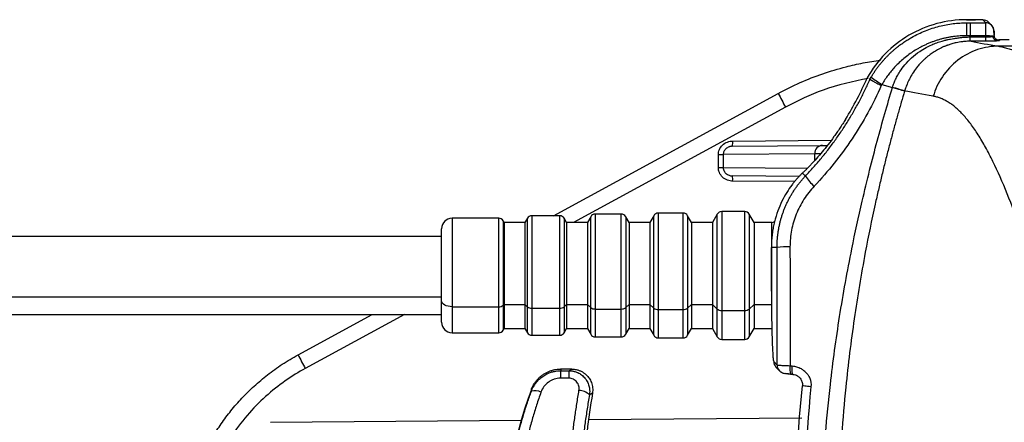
# Model space of a CAD drawing. Header units: millimetres. Extents: x 5 to 597, y 5 to 415.
# Tile 74 of 138: x 282.09 to 301, y 262.84 to 270.58. Entities that reach past the tile are written whole.
import ezdxf

# ---------------------------------------------------------------- set-up
doc = ezdxf.new("R2010")
doc.units = ezdxf.units.MM

msp = doc.modelspace()

# ---------------------------------------------------------------- linework, layer by layer
at = {"color": 7, "linetype": 'Continuous', "lineweight": 25}
for p, q in [((300.2732, 270.5768), (300.2732, 270.5767)), ((300.2732, 270.5768), (300.444, 270.5768)), ((300.444, 270.5767), (300.2732, 270.5767)), ((300.3436, 270.5162), (300.6396, 270.5162)), ((300.444, 270.5768), (300.444, 270.5767)), ((300.6396, 270.5162), (300.5839, 270.572)), ((300.7528, 270.4694), (300.697, 270.5252)), ((300.6443, 270.2685), (300.3438, 270.2685)), ((300.6444, 270.2454), (300.6443, 270.2685)), ((315.7177, 270.0679), (300.8863, 270.0679)), ((300.8897, 270.1866), (300.9038, 270.1725)), ((301.0896, 270.1866), (300.8897, 270.1866)), ((298.647, 269.3336), (298.849, 269.2728)), ((292.3406, 266.809), (296.656, 269.1601)), ((299.083, 269.2057), (299.0822, 269.2028)), ((297.9469, 268.661), (297.9469, 268.6609)), ((295.505, 267.9839), (295.5978, 267.9839)), ((295.505, 267.7342), (295.505, 267.9839)), ((297.3559, 267.9992), (295.5978, 267.9839)), ((295.5978, 267.9839), (295.5978, 267.7342)), ((295.7785, 268.1441), (297.5058, 268.1592)), ((297.5058, 268.1592), (297.5958, 268.16)), ((295.505, 267.7342), (295.5978, 267.7342)), ((297.1054, 267.6142), (297.098, 267.6065)), ((297.1266, 267.6342), (297.1054, 267.6142)), ((297.1788, 267.5716), (297.1198, 267.6273)), ((297.0597, 267.5628), (295.7785, 267.574)), ((294.8279, 266.859), (294.3512, 266.859)), ((296.0106, 266.889), (295.5685, 266.889)), ((291.2856, 266.759), (290.3896, 266.759)), ((291.3896, 266.679), (291.3722, 266.709)), ((291.7896, 266.679), (291.3896, 266.679)), ((291.3896, 266.679), (291.3896, 265.1023)), ((291.8357, 266.759), (291.7896, 266.679)), ((291.7896, 266.679), (291.7896, 265.1023)), ((292.4568, 266.809), (291.9223, 266.809)), ((292.5896, 266.679), (292.5434, 266.759)), ((292.9896, 266.679), (292.5896, 266.679)), ((292.5896, 266.679), (292.5896, 265.1023)), ((293.0531, 266.789), (292.9896, 266.679)), ((292.9896, 266.679), (292.9896, 265.1023)), ((293.6394, 266.839), (293.1397, 266.839)), ((293.7896, 266.679), (293.726, 266.789)), ((294.1896, 266.679), (293.7896, 266.679)), ((293.7896, 266.679), (293.7896, 265.1023)), ((294.2646, 266.809), (294.1896, 266.679)), ((294.1896, 266.679), (294.1896, 265.1023)), ((294.9896, 266.679), (294.9145, 266.809)), ((295.3896, 266.679), (294.9896, 266.679)), ((294.9896, 266.679), (294.9896, 265.1023)), ((295.4819, 266.839), (295.3896, 266.679)), ((295.3896, 266.679), (295.3896, 265.1023)), ((296.1896, 266.679), (296.0972, 266.839)), ((296.5318, 266.679), (296.1896, 266.679)), ((296.1896, 266.679), (296.1896, 265.1023)), ((290.1896, 265.1678), (290.1896, 266.559)), ((290.1896, 266.409), (275.1896, 266.409)), ((296.5235, 266.2004), (296.5236, 266.2004)), ((296.5235, 265.3555), (296.5235, 266.2004)), ((296.5236, 266.2004), (296.5236, 265.3555)), ((296.6319, 266.2004), (296.5236, 266.2004)), ((296.5235, 265.3555), (296.5236, 265.3555)), ((275.1896, 265.2497), (290.1896, 265.2497)), ((290.1896, 264.759), (290.1896, 265.1678)), ((290.3896, 265.0586), (291.2856, 265.0586)), ((291.3896, 265.1023), (291.3722, 265.0859)), ((291.3896, 265.1023), (291.7896, 265.1023)), ((291.3896, 265.1023), (291.3896, 264.639)), ((291.7896, 265.1023), (291.8357, 265.0586)), ((291.7896, 265.1023), (291.7896, 264.639)), ((291.9223, 265.0313), (292.4568, 265.0313)), ((292.5896, 265.1023), (292.5434, 265.0586)), ((292.5896, 265.1023), (292.9896, 265.1023)), ((292.5896, 265.1023), (292.5896, 264.639)), ((292.9896, 265.1023), (293.0531, 265.0422)), ((292.9896, 265.1023), (292.9896, 264.639)), ((293.1397, 265.0149), (293.6394, 265.0149)), ((293.7896, 265.1023), (293.726, 265.0422)), ((293.7896, 265.1023), (294.1896, 265.1023)), ((293.7896, 265.1023), (293.7896, 264.639)), ((294.1896, 265.1023), (294.2646, 265.0313)), ((294.1896, 265.1023), (294.1896, 264.639)), ((294.3512, 265.004), (294.8279, 265.004)), ((294.9896, 265.1023), (294.9145, 265.0313)), ((294.9896, 265.1023), (295.3896, 265.1023)), ((294.9896, 265.1023), (294.9896, 264.639)), ((295.3896, 265.1023), (295.4819, 265.0149)), ((295.3896, 265.1023), (295.3896, 264.639)), ((295.5685, 264.9877), (296.0106, 264.9877)), ((296.1896, 265.1023), (296.0972, 265.0149)), ((296.1896, 265.1023), (296.5318, 265.1023)), ((296.1896, 265.1023), (296.1896, 264.639)), ((275.1896, 264.909), (290.1896, 264.909)), ((287.4324, 264.135), (288.8531, 264.909)), ((291.3722, 264.609), (291.3896, 264.639)), ((291.3896, 264.639), (291.7896, 264.639)), ((291.7896, 264.639), (291.8357, 264.559)), ((292.5434, 264.559), (292.5896, 264.639)), ((292.5896, 264.639), (292.9896, 264.639)), ((292.9896, 264.639), (293.0531, 264.529)), ((293.726, 264.529), (293.7896, 264.639)), ((293.7896, 264.639), (294.1896, 264.639)), ((294.1896, 264.639), (294.2646, 264.509)), ((294.9145, 264.509), (294.9896, 264.639)), ((294.9896, 264.639), (295.3896, 264.639)), ((295.3896, 264.639), (295.4819, 264.479)), ((296.0972, 264.479), (296.1896, 264.639)), ((296.1896, 264.639), (296.5318, 264.639)), ((290.3896, 264.559), (291.2856, 264.559)), ((291.9223, 264.509), (292.4568, 264.509)), ((293.1397, 264.479), (293.6394, 264.479)), ((294.3512, 264.459), (294.8279, 264.459)), ((295.5685, 264.429), (296.0106, 264.429)), ((292.6918, 263.859), (292.4754, 263.859)), ((292.4763, 263.8291), (292.6367, 263.8291)), ((296.5688, 264.0072), (296.634, 263.9363)), ((296.6109, 263.8989), (296.6761, 263.828)), ((296.8821, 263.9246), (296.9253, 263.9205)), ((292.6334, 263.6846), (292.4731, 263.6846)), ((296.8947, 263.7622), (296.938, 263.7581))]:
    msp.add_line(p, q, dxfattribs=at)
at = {"color": 8, "linetype": 'Continuous', "lineweight": 25}
for p, q in [((296.7943, 268.8967), (292.7238, 266.679)), ((295.7794, 268.2441), (297.6735, 268.2606)), ((297.3559, 267.8722), (297.3559, 267.9992)), ((295.5978, 267.7342), (297.2126, 267.7201)), ((297.1266, 267.6342), (297.1198, 267.6273)), ((296.9726, 267.4636), (295.7794, 267.474)), ((294.3512, 266.859), (294.3512, 265.004)), ((294.8279, 265.004), (294.8279, 266.859)), ((295.5685, 266.889), (295.5685, 264.9877)), ((296.0106, 264.9877), (296.0106, 266.889)), ((290.3896, 266.759), (290.3896, 265.0586)), ((291.2856, 265.0586), (291.2856, 266.759)), ((291.3722, 266.709), (291.3722, 265.0859)), ((291.8357, 265.0586), (291.8357, 266.759)), ((291.9223, 266.809), (291.9223, 265.0313)), ((292.4568, 265.0313), (292.4568, 266.809)), ((292.5434, 266.759), (292.5434, 265.0586)), ((293.0531, 265.0422), (293.0531, 266.789)), ((293.1397, 266.839), (293.1397, 265.0149)), ((293.6394, 265.0149), (293.6394, 266.839)), ((293.726, 266.789), (293.726, 265.0422)), ((294.2646, 265.0313), (294.2646, 266.809)), ((294.9145, 266.809), (294.9145, 265.0313)), ((295.4819, 265.0149), (295.4819, 266.839)), ((296.0972, 266.839), (296.0972, 265.0149)), ((296.5318, 266.3183), (296.5318, 266.679)), ((290.3896, 265.0586), (290.3896, 264.559)), ((291.2856, 264.559), (291.2856, 265.0586)), ((291.3722, 265.0859), (291.3722, 264.609)), ((291.8357, 264.559), (291.8357, 265.0586)), ((291.9223, 265.0313), (291.9223, 264.509)), ((292.4568, 264.509), (292.4568, 265.0313)), ((292.5434, 265.0586), (292.5434, 264.559)), ((293.0531, 264.529), (293.0531, 265.0422)), ((293.1397, 265.0149), (293.1397, 264.479)), ((293.6394, 264.479), (293.6394, 265.0149)), ((293.726, 265.0422), (293.726, 264.529)), ((294.2646, 264.509), (294.2646, 265.0313)), ((294.3512, 265.004), (294.3512, 264.459)), ((294.8279, 264.459), (294.8279, 265.004)), ((294.9145, 265.0313), (294.9145, 264.509)), ((295.4819, 264.479), (295.4819, 265.0149)), ((295.5685, 264.9877), (295.5685, 264.429)), ((296.0106, 264.429), (296.0106, 264.9877)), ((296.0972, 265.0149), (296.0972, 264.479)), ((289.4749, 264.909), (287.5707, 263.8716)), ((286.9052, 262.8367), (291.7191, 262.8787)), ((293.0116, 262.89), (297.1075, 262.9257))]:
    msp.add_line(p, q, dxfattribs=at)
at = {"color": 7, "linetype": 'Continuous', "lineweight": 25, "flags": 128}
for points in [[(300.3437, 270.2453), (300.3438, 270.2583), (300.3438, 270.2685)], [(300.6444, 270.1628), (300.4844, 270.1628), (300.3577, 270.1628)], [(290.3896, 265.0586), (290.3505, 265.0607), (290.313, 265.0669), (290.2784, 265.077), (290.2481, 265.0906), (290.2233, 265.1071), (290.2048, 265.126), (290.1934, 265.1465), (290.1896, 265.1678)], [(292.4754, 263.859), (292.4759, 263.8423), (292.4763, 263.8291)], [(292.6367, 263.8291), (292.6675, 263.8459), (292.6918, 263.859)], [(291.913, 263.433), (291.9128, 263.4517), (291.9126, 263.4663)], [(293.0864, 263.3953), (293.0539, 263.378), (293.0283, 263.3644)]]:
    msp.add_lwpolyline(points, dxfattribs=at)
at = {"color": 7, "linetype": 'Continuous', "lineweight": 25}
for centre, radius, start, end in [((309.1724, 270.3173), 8.9013, 178.71943, 180.31434), ((300.5841, 270.4122), 0.1597, 45.00606, 90.07823), ((300.6398, 270.3565), 0.1597, 359.91983, 44.9973), ((300.6603, 269.6825), 0.5862, 78.44377, 91.56727), ((292.4454, 272.0455), 6.4591, 328.39987, 336.3864), ((292.4454, 272.0455), 6.4592, 328.39987, 336.38636), ((299.3758, 270.6638), 1.5167, 231.84609, 241.28348), ((301.011, 271.2782), 4.8428, 205.93608, 209.45675), ((294.3461, 268.2066), 1.4338, 357.50153, 1.49854), ((297.5116, 268.0036), 0.1557, 92.13173, 181.6045), ((294.3461, 267.5115), 1.4338, 358.50146, 2.49847), ((297.8254, 267.9581), 0.7533, 210.86462, 230.46064), ((294.3512, 266.759), 0.1, 90, 150), ((294.8279, 266.759), 0.1, 30, 90), ((295.5685, 266.789), 0.1, 90, 150), ((296.0106, 266.789), 0.1, 30, 90), ((290.3896, 266.559), 0.2, 90, 180), ((291.2856, 266.659), 0.1, 30, 90), ((291.9223, 266.709), 0.1, 90, 150), ((292.4568, 266.709), 0.1, 30, 90), ((293.1397, 266.739), 0.1, 90, 150), ((293.6394, 266.739), 0.1, 30, 90), ((296.5318, 266.779), 0.1, 270, 302.95344), ((298.6296, 266.2004), 2.106, 178.58121, 180), ((296.8315, 264.2314), 1.9791, 88.58087, 95.78776), ((291.2923, 265.1886), 0.1302, 267.08394, 307.89993), ((291.9157, 265.1614), 0.1302, 232.10007, 272.91606), ((292.4634, 265.1614), 0.1302, 267.08394, 307.89993), ((293.133, 265.145), 0.1302, 232.10007, 272.91606), ((293.6461, 265.145), 0.1302, 267.08394, 307.89993), ((294.3446, 265.1341), 0.1302, 232.10007, 272.91606), ((294.8345, 265.1341), 0.1302, 267.08394, 307.89993), ((295.5619, 265.1177), 0.1302, 232.10007, 272.91606), ((296.0172, 265.1177), 0.1302, 267.08394, 307.89993), ((290.3896, 264.759), 0.2, 180, 270), ((291.2856, 264.659), 0.1, 270, 330), ((291.9223, 264.609), 0.1, 210, 270), ((292.4568, 264.609), 0.1, 270, 330), ((293.1397, 264.579), 0.1, 210, 270), ((293.6394, 264.579), 0.1, 270, 330), ((294.3512, 264.559), 0.1, 210, 270), ((294.8279, 264.559), 0.1, 270, 330), ((295.5685, 264.529), 0.1, 210, 270), ((296.0106, 264.529), 0.1, 270, 330), ((291.7874, 266.2531), 4.8428, 205.93608, 209.45675), ((294.45, 263.7123), 1.9771, 176.61182, 180.80157), ((294.6103, 263.7123), 1.9771, 176.61182, 180.80157), ((296.7284, 264.007), 0.1597, 179.91536, 222.59377), ((296.7936, 263.9361), 0.1597, 222.61485, 265.08072), ((297.1111, 263.8621), 0.2375, 164.73752, 204.88058), ((300.3605, 260.359), 9.0013, 159.80567, 200.19433), ((291.9855, 263.2169), 0.2279, 60.56355, 108.54497), ((292.8307, 263.1708), 0.2767, 44.41045, 90.62681), ((311.8451, 260.3591), 19.0028, 170.80598, 175.27296)]:
    msp.add_arc(centre, radius, start, end, dxfattribs=at)
at = {"color": 8, "linetype": 'Continuous', "lineweight": 25}
for centre, start, end in [((300.6398, 270.3565), 45.00747, 90.07823), ((296.7937, 263.936), 179.91536, 222.60436)]:
    msp.add_arc(centre, 0.1597, start, end, dxfattribs=at)
at = {"color": 7, "linetype": 'Continuous', "lineweight": 25}
for points, knots in [([(300.2732, 270.5767), (300.0803, 270.5767), (299.8867, 270.5509), (299.5129, 270.4495), (299.333, 270.374), (298.9993, 270.1783), (298.8455, 270.0582), (298.5748, 269.782), (298.4582, 269.6259), (298.3638, 269.4581)], [0, 0, 0, 0, 0.25, 0.25, 0.5, 0.5, 0.75, 0.75, 1, 1, 1, 1]), ([(298.4388, 269.4711), (298.4504, 269.4903), (298.4735, 269.5284), (298.51, 269.5837), (298.5473, 269.6368), (298.5855, 269.6878), (298.6243, 269.7366), (298.6637, 269.7832), (298.7036, 269.8278), (298.7438, 269.8703), (298.7842, 269.9108), (298.8247, 269.9493), (298.8652, 269.9858), (298.9057, 270.0205), (298.946, 270.0533), (298.986, 270.0843), (299.0257, 270.1136), (299.065, 270.1413), (299.1037, 270.1673), (299.142, 270.1918), (299.1796, 270.2148), (299.2471, 270.2542), (299.3461, 270.3062), (299.4787, 270.3646), (299.6125, 270.4131), (299.7466, 270.4518), (299.8804, 270.4812), (300.013, 270.5016), (300.1438, 270.514), (300.2304, 270.5155), (300.2732, 270.5162)], [0, 0, 0, 0, 0.0305479, 0.0605278, 0.089935, 0.118765, 0.1470139, 0.1746781, 0.2017548, 0.2282414, 0.2541364, 0.27944, 0.3041517, 0.3282712, 0.3517982, 0.3747322, 0.3970728, 0.4188197, 0.4399728, 0.4605318, 0.4804966, 0.4998673, 0.5666572, 0.6322343, 0.6966022, 0.759766, 0.8217234, 0.8824402, 0.9418772, 1, 1, 1, 1]), ([(300.3436, 270.5162), (300.3436, 270.5138), (300.3436, 270.4875), (300.3437, 270.3982), (300.3438, 270.3355), (300.3438, 270.2685)], [0, 0, 0, 0, 0.5, 0.5, 1, 1, 1, 1]), ([(300.5839, 270.572), (300.5833, 270.5725), (300.5798, 270.5731), (300.5656, 270.5743), (300.5548, 270.5748), (300.5277, 270.5758), (300.5114, 270.5761), (300.4776, 270.5766), (300.4602, 270.5767), (300.444, 270.5767)], [0, 0, 0, 0, 0.25, 0.25, 0.5, 0.5, 0.75, 0.75, 1, 1, 1, 1]), ([(300.6443, 270.2685), (300.6442, 270.2762), (300.6442, 270.2921), (300.6441, 270.3159), (300.6439, 270.3403), (300.6437, 270.3648), (300.6434, 270.3892), (300.6431, 270.413), (300.6427, 270.4357), (300.6423, 270.4568), (300.6419, 270.4757), (300.6414, 270.4919), (300.6408, 270.5045), (300.6403, 270.5134), (300.6398, 270.5153), (300.6396, 270.5162)], [0, 0, 0, 0, 0.0578005, 0.118789, 0.1829651, 0.2503289, 0.32088, 0.3946182, 0.4715433, 0.551655, 0.6349529, 0.7214367, 0.8111061, 0.9039607, 1, 1, 1, 1]), ([(300.802, 270.2463), (300.8016, 270.2692), (300.8008, 270.3147), (300.7946, 270.3758), (300.7819, 270.4307), (300.7627, 270.4563), (300.7528, 270.4694)], [0, 0, 0, 0, 0.2444985, 0.4843244, 0.7335511, 1, 1, 1, 1]), ([(300.2711, 270.2685), (300.2503, 270.2682), (300.2086, 270.2678), (300.146, 270.2645), (300.0831, 270.2592), (300.0202, 270.2517), (299.9571, 270.2421), (299.8941, 270.2302), (299.831, 270.2161), (299.768, 270.1997), (299.7051, 270.181), (299.6423, 270.1599), (299.5798, 270.1364), (299.5176, 270.1104), (299.4558, 270.0819), (299.3945, 270.0509), (299.2867, 269.9914), (299.1348, 269.891), (298.9905, 269.7669), (298.8894, 269.6628), (298.8252, 269.5896), (298.7628, 269.5103), (298.7024, 269.425), (298.6657, 269.3644), (298.647, 269.3336)], [0, 0, 0, 0, 0.0318273, 0.0637954, 0.0959219, 0.1282247, 0.1607216, 0.1934301, 0.2263681, 0.2595532, 0.2930031, 0.3267353, 0.3607675, 0.3951171, 0.4298017, 0.4648386, 0.5002451, 0.6181676, 0.7426093, 0.7905428, 0.8401866, 0.8916018, 0.9448513, 1, 1, 1, 1]), ([(300.6444, 270.2454), (300.6496, 270.2454), (300.6599, 270.2454), (300.6754, 270.2457), (300.6907, 270.2463), (300.7056, 270.2471), (300.7228, 270.2484), (300.7418, 270.2504), (300.7617, 270.2533), (300.7723, 270.2556), (300.7777, 270.2568)], [0, 0, 0, 0, 0.0966917, 0.1941837, 0.2925837, 0.3919964, 0.4925233, 0.6521381, 0.8212043, 1, 1, 1, 1]), ([(300.8612, 270.167), (300.8519, 270.1672), (300.8419, 270.1693), (300.8227, 270.1781), (300.8134, 270.1848), (300.7975, 270.202), (300.7909, 270.2123), (300.7816, 270.2343), (300.7788, 270.2458), (300.7777, 270.2568)], [0, 0, 0, 0, 0.25, 0.25, 0.5, 0.5, 0.75, 0.75, 1, 1, 1, 1]), ([(300.799, 270.2626), (300.8, 270.2633), (300.802, 270.2647), (300.8035, 270.2671), (300.8041, 270.2696), (300.8039, 270.2716), (300.8038, 270.2725)], [0, 0, 0, 0, 0.2811582, 0.5404421, 0.7794346, 1, 1, 1, 1]), ([(300.7995, 270.3563), (300.8004, 270.3554), (300.8013, 270.3473), (300.8029, 270.3171), (300.8035, 270.2953), (300.8038, 270.2725)], [0, 0, 0, 0, 0.5, 0.5, 1, 1, 1, 1]), ([(300.8334, 270.2015), (300.8289, 270.2064), (300.8202, 270.2162), (300.8081, 270.2386), (300.8055, 270.2569), (300.8038, 270.2687)], [0, 0, 0, 0, 0.26684268, 0.5251566, 1, 1, 1, 1]), ([(298.85, 269.2757), (298.8545, 269.2899), (298.8635, 269.3185), (298.8794, 269.3613), (298.8972, 269.4044), (298.9172, 269.4478), (298.9393, 269.4913), (298.9637, 269.5347), (299.0096, 269.6094), (299.089, 269.7172), (299.216, 269.8492), (299.3558, 269.9598), (299.4878, 270.039), (299.5999, 270.0924), (299.7017, 270.1339), (299.7698, 270.1556), (299.8031, 270.1662)], [0, 0, 0, 0, 0.03275402, 0.06630521, 0.10064629, 0.13576909, 0.17166457, 0.20832287, 0.2457333, 0.36517367, 0.50308956, 0.6489429, 0.75746516, 0.84213822, 0.92293031, 1, 1, 1, 1]), ([(300.3437, 270.1627), (300.3331, 270.1626), (300.3058, 270.1622), (300.2556, 270.1595), (300.1956, 270.1539), (300.1332, 270.1449), (300.065, 270.1319), (299.9932, 270.1141), (299.937, 270.0961), (299.9047, 270.0844), (299.8931, 270.0803), (299.8797, 270.0752), (299.8621, 270.0684), (299.8384, 270.0586), (299.7881, 270.0367), (299.718, 270.0017), (299.6306, 269.9489), (299.5616, 269.8996), (299.5065, 269.855), (299.4696, 269.8228), (299.4297, 269.7853), (299.3838, 269.7384), (299.3201, 269.6648), (299.2518, 269.5715), (299.1892, 269.4663), (299.1414, 269.3671), (299.1073, 269.2818), (299.0906, 269.2292), (299.0832, 269.2057)], [0, 0, 0, 0, 0.0186629, 0.0481073, 0.0886694, 0.1249133, 0.1590472, 0.2111995, 0.2552907, 0.2637913, 0.2723505, 0.2768561, 0.2891776, 0.3057359, 0.3223294, 0.3863108, 0.4442633, 0.5034309, 0.5368231, 0.570179, 0.5901287, 0.6338326, 0.6864954, 0.7624612, 0.8381452, 0.9026953, 0.9564975, 1, 1, 1, 1]), ([(300.8863, 270.0679), (300.756, 270.0669), (300.6189, 270.0455), (300.351, 269.9553), (300.2205, 269.8864), (299.9885, 269.7082), (299.8873, 269.5992), (299.7277, 269.361), (299.6693, 269.2322), (299.6318, 269.1043)], [0, 0, 0, 0, 0.25, 0.25, 0.5, 0.5, 0.75, 0.75, 1, 1, 1, 1]), ([(299.8031, 270.1662), (299.8149, 270.1697), (299.8385, 270.1766), (299.8665, 270.1843), (299.8875, 270.1893), (299.9027, 270.192), (299.9292, 270.1964), (299.9696, 270.2041), (300.0271, 270.2144), (300.0934, 270.225), (300.1658, 270.2343), (300.2497, 270.2426), (300.3093, 270.2444), (300.3437, 270.2453)], [0, 0, 0, 0, 0.0675986, 0.1343999, 0.1589682, 0.1861733, 0.2184868, 0.3063213, 0.411549, 0.5380955, 0.6740025, 0.8113078, 1, 1, 1, 1]), ([(300.3437, 270.1627), (300.3438, 270.1635), (300.3438, 270.1718), (300.3438, 270.2027), (300.3437, 270.2247), (300.3437, 270.2453)], [0, 0, 0, 0, 0.5, 0.5, 1, 1, 1, 1]), ([(300.6444, 270.1628), (300.6444, 270.1635), (300.6444, 270.1718), (300.6444, 270.2028), (300.6444, 270.2247), (300.6444, 270.2454)], [0, 0, 0, 0, 0.5, 0.5, 1, 1, 1, 1]), ([(300.8612, 270.167), (300.8374, 270.1657), (300.8044, 270.1646), (300.7295, 270.1632), (300.687, 270.1628), (300.6444, 270.1628)], [0, 0, 0, 0, 0.5, 0.5, 1, 1, 1, 1]), ([(300.8188, 270.2161), (300.8188, 270.216), (300.826, 270.2052), (300.8454, 270.1962), (300.8699, 270.1876), (300.8831, 270.1869), (300.8897, 270.1866)], [0, 0, 0, 0, 0.0016115, 0.4980853, 0.747642, 1, 1, 1, 1]), ([(300.9038, 270.1725), (300.9043, 270.1721), (300.9036, 270.1714), (300.9005, 270.1706), (300.8986, 270.1702), (300.8973, 270.17), (300.8967, 270.1699), (300.8887, 270.1688), (300.8772, 270.1678), (300.8612, 270.167)], [0, 0, 0, 0, 0.25, 0.375, 0.4375, 0.4375, 0.5, 0.5, 1, 1, 1, 1]), ([(300.8863, 270.0679), (300.9003, 270.0653), (300.9286, 270.0602), (300.9724, 270.0502), (301.0177, 270.0385), (301.0643, 270.0249), (301.1124, 270.0093), (301.1618, 269.9918), (301.2127, 269.9723), (301.265, 269.9507), (301.3187, 269.9271), (301.3738, 269.9013), (301.4303, 269.8734), (301.4882, 269.8433), (301.5475, 269.811), (301.6083, 269.7765), (301.6704, 269.7396), (301.734, 269.7005), (301.799, 269.6589), (301.8654, 269.615), (301.9332, 269.5686), (302.0024, 269.5198), (302.073, 269.4684), (302.145, 269.4146), (302.2185, 269.3581), (302.2933, 269.2991), (302.3696, 269.2374), (302.4592, 269.1631), (302.5634, 269.0743), (302.6835, 268.9686), (302.8081, 268.8557), (302.9371, 268.7351), (303.0705, 268.6067), (303.2084, 268.4701), (303.3507, 268.325), (303.4974, 268.1713), (303.6486, 268.0085), (303.8043, 267.8364), (303.9644, 267.6549), (304.1289, 267.4633), (304.2978, 267.2621), (304.4126, 267.1211), (304.4705, 267.05)], [0, 0, 0, 0, 0.0175695, 0.0352787, 0.0531279, 0.0711176, 0.0892483, 0.1075204, 0.1259343, 0.1444905, 0.1631893, 0.1820312, 0.2010166, 0.2201458, 0.2394192, 0.2588372, 0.2784001, 0.2981082, 0.317962, 0.3379618, 0.3581078, 0.3784004, 0.39884, 0.4194267, 0.440161, 0.4610431, 0.4820733, 0.5032518, 0.5343471, 0.5661142, 0.5985541, 0.6316675, 0.6654553, 0.6999181, 0.7350568, 0.7708718, 0.807364, 0.8445338, 0.8823817, 0.9209085, 0.9601144, 1, 1, 1, 1]), ([(296.656, 269.1601), (296.7945, 269.2313), (297.0716, 269.3737), (297.5078, 269.5429), (297.9132, 269.6643), (298.2838, 269.7489), (298.5057, 269.7804), (298.6172, 269.7962)], [0, 0, 0, 0, 0.2252581, 0.4505191, 0.6757831, 0.8370521, 1, 1, 1, 1]), ([(297.1788, 267.5716), (297.2051, 267.5996), (297.2578, 267.6555), (297.3347, 267.741), (297.41, 267.8275), (297.4836, 267.9151), (297.5554, 268.0038), (297.6254, 268.0934), (297.6936, 268.184), (297.7601, 268.2755), (297.8247, 268.3679), (297.8876, 268.4612), (297.9486, 268.5552), (298.0079, 268.65), (298.0653, 268.7456), (298.1209, 268.8418), (298.1747, 268.9387), (298.2267, 269.0362), (298.2769, 269.1343), (298.3252, 269.233), (298.3718, 269.3321), (298.4015, 269.3987), (298.4162, 269.432)], [0, 0, 0, 0, 0.0514827, 0.1028063, 0.1539714, 0.2049784, 0.2558277, 0.3065199, 0.3570555, 0.4074349, 0.4576587, 0.5077273, 0.5576414, 0.6074013, 0.6570078, 0.7064612, 0.7557622, 0.8049112, 0.853909, 0.902756, 0.9514528, 1, 1, 1, 1]), ([(298.6347, 269.3124), (298.5552, 269.1323), (298.4683, 268.9564), (298.2808, 268.6149), (298.1802, 268.4489), (297.8578, 267.9651), (297.6159, 267.6614), (297.3458, 267.3771)], [0, 0, 0, 0, 0.25, 0.25, 0.5, 0.5, 1, 1, 1, 1]), ([(298.4162, 269.432), (298.4166, 269.4316), (298.4172, 269.4307), (298.4204, 269.4283), (298.4254, 269.425), (298.4323, 269.4207), (298.4413, 269.4154), (298.4522, 269.4091), (298.465, 269.402), (298.4798, 269.3938), (298.4979, 269.384), (298.5214, 269.3715), (298.5523, 269.3552), (298.5905, 269.3352), (298.6195, 269.3202), (298.6347, 269.3124)], [0, 0, 0, 0, 0.0583905, 0.1183136, 0.1796242, 0.2421511, 0.3056986, 0.3700494, 0.4349686, 0.5002084, 0.5678942, 0.6532686, 0.7552479, 0.8718409, 1, 1, 1, 1]), ([(297.4699, 260.359), (297.4701, 260.4343), (297.4705, 260.587), (297.4735, 260.8192), (297.4786, 261.0579), (297.486, 261.303), (297.4959, 261.5545), (297.5083, 261.8124), (297.5236, 262.0766), (297.5417, 262.3471), (297.58, 262.8451), (297.663, 263.6883), (297.8252, 264.8735), (298.0369, 266.0469), (298.2402, 266.9828), (298.4065, 267.673), (298.5524, 268.2349), (298.6987, 268.765), (298.7999, 269.1068), (298.849, 269.2728)], [0, 0, 0, 0, 0.0249432, 0.0506023, 0.0769772, 0.1040675, 0.1318732, 0.1603938, 0.1896291, 0.2195788, 0.2502426, 0.3551741, 0.5003421, 0.646575, 0.7502385, 0.8177395, 0.8818644, 0.9426167, 1, 1, 1, 1]), ([(299.0822, 269.2028), (299.0608, 269.1312), (299.0175, 268.986), (298.9538, 268.7646), (298.89, 268.5367), (298.8264, 268.3023), (298.7632, 268.0613), (298.7004, 267.8137), (298.6383, 267.5595), (298.5769, 267.2986), (298.4676, 266.8143), (298.2995, 265.9923), (298.104, 264.819), (297.96, 263.6484), (297.8817, 262.7414), (297.842, 262.1177), (297.8194, 261.6495), (297.8044, 261.2014), (297.7956, 260.7734), (297.7946, 260.4949), (297.7941, 260.359)], [0, 0, 0, 0, 0.0249946, 0.0506829, 0.0770665, 0.1041469, 0.1319256, 0.1604038, 0.1895829, 0.219464, 0.2500483, 0.3556438, 0.5000648, 0.6478185, 0.7500435, 0.8045694, 0.8568363, 0.906835, 0.9545582, 1, 1, 1, 1]), ([(299.0822, 269.2028), (299.0774, 269.2042), (299.0685, 269.2069), (299.0417, 269.2149), (299.0238, 269.2203), (298.9811, 269.2332), (298.9563, 269.2406), (298.9038, 269.2564), (298.8761, 269.2647), (298.849, 269.2728)], [0, 0, 0, 0, 0.25, 0.25, 0.5, 0.5, 0.75, 0.75, 1, 1, 1, 1]), ([(299.083, 269.2057), (299.0783, 269.2071), (299.0694, 269.2098), (299.0426, 269.2178), (299.0247, 269.2232), (298.982, 269.236), (298.9572, 269.2434), (298.9047, 269.2592), (298.877, 269.2675), (298.85, 269.2756)], [0, 0, 0, 0, 0.25, 0.25, 0.5, 0.5, 0.75, 0.75, 1, 1, 1, 1]), ([(301.936, 264.6462), (301.9221, 264.6911), (301.8942, 264.7809), (301.8527, 264.9135), (301.8116, 265.0446), (301.7707, 265.1739), (301.73, 265.3017), (301.6897, 265.4277), (301.6143, 265.6615), (301.5057, 265.9919), (301.318, 266.5408), (301.089, 267.1595), (300.8591, 267.693), (300.6734, 268.0623), (300.531, 268.3119), (300.3877, 268.5285), (300.2691, 268.6793), (300.176, 268.7814), (300.109, 268.8474), (300.0418, 268.9061), (299.9744, 268.9574), (299.9066, 269.0015), (299.8385, 269.0384), (299.7701, 269.0679), (299.7012, 269.0907), (299.6549, 269.0998), (299.6318, 269.1043)], [0, 0, 0, 0, 0.0175704, 0.0351222, 0.0526568, 0.0701759, 0.0876811, 0.1051739, 0.1226559, 0.1862486, 0.2487499, 0.3743437, 0.4971097, 0.5607354, 0.6237604, 0.686324, 0.7485665, 0.7770263, 0.8053212, 0.8334658, 0.8614745, 0.8893623, 0.9171438, 0.9448339, 0.9724477, 1, 1, 1, 1]), ([(297.9469, 268.6609), (297.938, 268.6465), (297.9201, 268.6176), (297.893, 268.5748), (297.8656, 268.5324), (297.838, 268.4906), (297.8101, 268.4492), (297.7821, 268.4083), (297.7539, 268.3678), (297.6972, 268.2882), (297.6113, 268.1731), (297.4985, 268.0323), (297.3899, 267.9057), (297.3055, 267.8134), (297.2428, 267.748), (297.1986, 267.7032), (297.1571, 267.6625), (297.1323, 267.6391), (297.1198, 267.6273)], [0, 0, 0, 0, 0.0315751, 0.0630079, 0.0943324, 0.1255828, 0.1567938, 0.1879999, 0.2192358, 0.2505362, 0.3754275, 0.500384, 0.6249079, 0.7499188, 0.8123946, 0.874723, 0.93717, 1, 1, 1, 1]), ([(295.505, 267.9839), (295.505, 268.0144), (295.5109, 268.0473), (295.5376, 268.111), (295.5585, 268.1417), (295.612, 268.1924), (295.6444, 268.2123), (295.712, 268.238), (295.7469, 268.2438), (295.7794, 268.2441)], [0, 0, 0, 0, 0.25, 0.25, 0.5, 0.5, 0.75, 0.75, 1, 1, 1, 1]), ([(295.7785, 268.1441), (295.7714, 268.1438), (295.7582, 268.1433), (295.74, 268.1404), (295.7249, 268.1367), (295.7039, 268.13), (295.6784, 268.1181), (295.6496, 268.0971), (295.6266, 268.0721), (295.6099, 268.0437), (295.5997, 268.014), (295.5985, 267.9938), (295.5978, 267.9839)], [0, 0, 0, 0, 0.0802803, 0.1497653, 0.2084543, 0.2563489, 0.3987535, 0.5239296, 0.6548736, 0.776526, 0.8896201, 1, 1, 1, 1]), ([(295.7794, 267.474), (295.7469, 267.4743), (295.712, 267.4801), (295.6444, 267.5058), (295.612, 267.5257), (295.5585, 267.5764), (295.5376, 267.6071), (295.5109, 267.6708), (295.505, 267.7037), (295.505, 267.7342)], [0, 0, 0, 0, 0.25, 0.25, 0.5, 0.5, 0.75, 0.75, 1, 1, 1, 1]), ([(295.5978, 267.7342), (295.598, 267.7286), (295.5985, 267.7171), (295.6018, 267.7), (295.6071, 267.683), (295.6147, 267.6663), (295.6245, 267.6503), (295.6365, 267.6351), (295.6537, 267.618), (295.6784, 267.6), (295.7086, 267.586), (295.7426, 267.5762), (295.7653, 267.5748), (295.7785, 267.574)], [0, 0, 0, 0, 0.06291165, 0.12715371, 0.19297651, 0.26061281, 0.33027718, 0.40216604, 0.47645817, 0.60153578, 0.74395754, 0.85040008, 1, 1, 1, 1]), ([(297.098, 267.6065), (297.0921, 267.6007), (297.0801, 267.5891), (297.0613, 267.5701), (297.042, 267.5498), (297.022, 267.5281), (297.0016, 267.5051), (296.9806, 267.4807), (296.9592, 267.4548), (296.9375, 267.4274), (296.8905, 267.3659), (296.8172, 267.2589), (296.7241, 267.0906), (296.6426, 266.8998), (296.5904, 266.7293), (296.5593, 266.5878), (296.5417, 266.4807), (296.529, 266.3684), (296.5258, 266.2916), (296.5242, 266.2525)], [0, 0, 0, 0, 0.0278671, 0.0556528, 0.0833907, 0.1111144, 0.1388576, 0.166654, 0.1945372, 0.2225404, 0.2506964, 0.3746725, 0.5000175, 0.6225962, 0.7497556, 0.808937, 0.8702802, 0.9339261, 1, 1, 1, 1]), ([(296.6319, 266.2004), (296.6321, 266.2218), (296.6325, 266.2648), (296.6357, 266.3293), (296.6408, 266.3938), (296.6481, 266.4582), (296.6575, 266.5225), (296.669, 266.5865), (296.6827, 266.6502), (296.6984, 266.7136), (296.7163, 266.7765), (296.7363, 266.8389), (296.7583, 266.9008), (296.7824, 266.962), (296.8086, 267.0225), (296.8368, 267.0821), (296.8671, 267.1409), (296.8993, 267.1988), (296.9336, 267.2557), (296.9697, 267.3115), (297.0078, 267.3661), (297.0477, 267.4196), (297.0896, 267.4717), (297.1331, 267.5226), (297.1635, 267.5553), (297.1788, 267.5716)], [0, 0, 0, 0, 0.0425822, 0.0852411, 0.1279772, 0.1707915, 0.2136845, 0.256657, 0.2997096, 0.3428431, 0.3860582, 0.4293555, 0.4727357, 0.5161995, 0.5597474, 0.6033803, 0.6470987, 0.6909032, 0.7347945, 0.7787733, 0.8228401, 0.8669956, 0.9112403, 0.9555749, 1, 1, 1, 1]), ([(297.3458, 267.3771), (297.2716, 267.2989), (297.2047, 267.2134), (297.0896, 267.0333), (297.0408, 266.9384), (296.9811, 266.7887), (296.9634, 266.7373), (296.9333, 266.634), (296.9207, 266.582), (296.8906, 266.4246), (296.8804, 266.3181), (296.8805, 266.2098)], [0, 0, 0, 0, 0.25, 0.25, 0.5, 0.5, 0.625, 0.625, 0.75, 0.75, 1, 1, 1, 1]), ([(296.5236, 265.3555), (296.5236, 265.2776), (296.5238, 265.1969), (296.5249, 265.0336), (296.5257, 264.9509), (296.5278, 264.7884), (296.5292, 264.7086), (296.5326, 264.557), (296.5345, 264.4852), (296.5389, 264.3545), (296.5413, 264.2956), (296.5465, 264.1937), (296.5492, 264.1507), (296.5548, 264.0818), (296.5576, 264.0558), (296.5633, 264.02), (296.566, 264.0102), (296.5688, 264.0072)], [0, 0, 0, 0, 0.125, 0.125, 0.25, 0.25, 0.375, 0.375, 0.5, 0.5, 0.625, 0.625, 0.75, 0.75, 0.875, 0.875, 1, 1, 1, 1]), ([(285.1896, 260.359), (285.1897, 260.3903), (285.1901, 260.4529), (285.1933, 260.5468), (285.1984, 260.6408), (285.2057, 260.7349), (285.215, 260.829), (285.2263, 260.923), (285.2398, 261.017), (285.2554, 261.1109), (285.2731, 261.2046), (285.293, 261.298), (285.3149, 261.3912), (285.339, 261.4841), (285.3652, 261.5766), (285.3935, 261.6687), (285.4239, 261.7603), (285.4564, 261.8514), (285.4911, 261.9419), (285.5278, 262.0318), (285.5667, 262.121), (285.6077, 262.2095), (285.6507, 262.2972), (285.6958, 262.3841), (285.743, 262.4701), (285.8009, 262.5702), (285.8712, 262.684), (285.956, 262.8109), (286.0464, 262.9365), (286.1428, 263.0604), (286.245, 263.1824), (286.3532, 263.3022), (286.4673, 263.4193), (286.5875, 263.5335), (286.7136, 263.6444), (286.8457, 263.7516), (286.9836, 263.8548), (287.1275, 263.9536), (287.277, 264.0479), (287.3804, 264.1059), (287.4324, 264.135)], [0, 0, 0, 0, 0.0203407, 0.0407242, 0.0611505, 0.0816196, 0.1021316, 0.1226863, 0.1432839, 0.1639243, 0.1846075, 0.2053335, 0.2261024, 0.2469141, 0.2677686, 0.288666, 0.3096062, 0.3305892, 0.3516151, 0.3726839, 0.3937954, 0.4149499, 0.4361471, 0.4573873, 0.4786703, 0.4999961, 0.5326203, 0.5657199, 0.5992949, 0.6333454, 0.6678713, 0.7028726, 0.7383494, 0.7743017, 0.8107294, 0.8476326, 0.8850112, 0.9228654, 0.9611949, 1, 1, 1, 1]), ([(287.5707, 263.8716), (287.3136, 263.7315), (287.0547, 263.5537), (286.5634, 263.1118), (286.3313, 262.8473), (286.0334, 262.3899), (285.9425, 262.2275), (285.7824, 261.8859), (285.7132, 261.7067), (285.6006, 261.336), (285.5573, 261.1445), (285.4991, 260.755), (285.4843, 260.557), (285.4843, 260.1611), (285.4991, 259.9631), (285.5573, 259.5736), (285.6006, 259.3821), (285.7132, 259.0114), (285.7824, 258.8322), (285.9425, 258.4906), (286.0334, 258.3282), (286.3313, 257.8708), (286.5634, 257.6063), (287.0547, 257.1644), (287.3136, 256.9865), (287.5707, 256.8465)], [0, 0, 0, 0, 0.125, 0.125, 0.25, 0.25, 0.3125, 0.3125, 0.375, 0.375, 0.4375, 0.4375, 0.5, 0.5, 0.5625, 0.5625, 0.625, 0.625, 0.6875, 0.6875, 0.75, 0.75, 0.875, 0.875, 1, 1, 1, 1]), ([(291.9126, 263.4663), (291.9167, 263.477), (291.9249, 263.4984), (291.9396, 263.5294), (291.9559, 263.5595), (291.9738, 263.5886), (291.9931, 263.6163), (292.0139, 263.6427), (292.0358, 263.6677), (292.0588, 263.6911), (292.0826, 263.7129), (292.1072, 263.7331), (292.1396, 263.7569), (292.1815, 263.7832), (292.2345, 263.8096), (292.2913, 263.8312), (292.351, 263.847), (292.4127, 263.8572), (292.4545, 263.8584), (292.4754, 263.859)], [0, 0, 0, 0, 0.0470129, 0.0940058, 0.1408826, 0.1875476, 0.2339069, 0.2798694, 0.3253475, 0.370258, 0.414523, 0.4580704, 0.5008342, 0.5795697, 0.6607413, 0.7438997, 0.828536, 0.9140961, 1, 1, 1, 1]), ([(291.913, 263.433), (291.9169, 263.4432), (291.9245, 263.463), (291.9373, 263.4909), (291.9503, 263.5162), (291.9634, 263.5389), (291.9761, 263.559), (291.9881, 263.5765), (292.0149, 263.6129), (292.0598, 263.6632), (292.131, 263.7219), (292.2088, 263.7684), (292.285, 263.7993), (292.354, 263.8174), (292.415, 263.8273), (292.456, 263.8285), (292.4763, 263.8291)], [0, 0, 0, 0, 0.045036, 0.0872104, 0.1263403, 0.1622706, 0.1948721, 0.2240396, 0.2496892, 0.3802972, 0.4992229, 0.6267567, 0.748935, 0.8331707, 0.9170034, 1, 1, 1, 1]), ([(292.6367, 263.8291), (292.6461, 263.8289), (292.6652, 263.8285), (292.6937, 263.8253), (292.7222, 263.8201), (292.7504, 263.8128), (292.778, 263.8034), (292.8215, 263.785), (292.8795, 263.75), (292.9399, 263.6924), (292.9895, 263.6202), (293.0211, 263.5424), (293.0339, 263.4663), (293.0344, 263.4085), (293.0301, 263.3771), (293.0283, 263.3644)], [0, 0, 0, 0, 0.0409035, 0.0822948, 0.1240588, 0.1660729, 0.2082097, 0.2503388, 0.3704457, 0.4999078, 0.6101827, 0.7497595, 0.8620532, 0.9444672, 1, 1, 1, 1]), ([(292.6918, 263.859), (292.7013, 263.8589), (292.7203, 263.8585), (292.7486, 263.8553), (292.7767, 263.8503), (292.8041, 263.8433), (292.8308, 263.8344), (292.8564, 263.8239), (292.8809, 263.8119), (292.904, 263.7984), (292.9256, 263.7839), (292.9456, 263.7684), (292.9641, 263.7523), (292.981, 263.7356), (293.001, 263.7134), (293.0236, 263.6837), (293.0472, 263.6443), (293.067, 263.6001), (293.0819, 263.5518), (293.0905, 263.5006), (293.0929, 263.4478), (293.0886, 263.4128), (293.0864, 263.3953)], [0, 0, 0, 0, 0.0411786, 0.082442, 0.1236367, 0.1646076, 0.2052008, 0.2452668, 0.2846627, 0.3232545, 0.3609194, 0.3975466, 0.4330386, 0.4673118, 0.500296, 0.5624988, 0.6289301, 0.6990294, 0.7720794, 0.8472284, 0.9235303, 1, 1, 1, 1]), ([(296.634, 263.9363), (296.6345, 263.9362), (296.6354, 263.9361), (296.6397, 263.9357), (296.6464, 263.9353), (296.6563, 263.9347), (296.6696, 263.9341), (296.6866, 263.9332), (296.7086, 263.9322), (296.7359, 263.9309), (296.7702, 263.9294), (296.8079, 263.9277), (296.8461, 263.9261), (296.8707, 263.9251), (296.8821, 263.9246)], [0, 0, 0, 0, 0.0591699, 0.1225523, 0.1901649, 0.2619477, 0.3377471, 0.4173015, 0.5002321, 0.6010397, 0.7006499, 0.8154123, 0.9150577, 1, 1, 1, 1]), ([(296.6761, 263.828), (296.688, 263.8181), (296.7111, 263.7989), (296.7631, 263.7829), (296.8224, 263.7719), (296.8675, 263.7672), (296.8904, 263.7648)], [0, 0, 0, 0, 0.2616513, 0.50990483, 0.75161341, 1, 1, 1, 1]), ([(296.939, 263.7581), (296.9356, 263.7578), (296.9323, 263.7609), (296.9266, 263.7764), (296.9243, 263.7888), (296.9216, 263.8208), (296.9212, 263.8402), (296.9222, 263.8806), (296.9235, 263.9014), (296.9253, 263.9205)], [0, 0, 0, 0, 0.25, 0.25, 0.5, 0.5, 0.75, 0.75, 1, 1, 1, 1]), ([(296.9253, 263.9205), (296.9523, 263.9179), (296.9784, 263.913), (297.0162, 263.9023), (297.0348, 263.8961), (297.056, 263.8873), (297.0649, 263.8833), (297.0708, 263.8805), (297.0741, 263.879), (297.0978, 263.8672), (297.1274, 263.8493), (297.154, 263.8282), (297.171, 263.8134), (297.1789, 263.8059), (297.2033, 263.7806), (297.2176, 263.7627), (297.2362, 263.7343), (297.2447, 263.7197), (297.2533, 263.7019), (297.2573, 263.6929), (297.259, 263.689), (297.2601, 263.6863), (297.2605, 263.6853), (297.2819, 263.6319), (297.2893, 263.5778), (297.2836, 263.5213)], [0, 0, 0, 0, 0.125, 0.125, 0.1875, 0.21875, 0.234375, 0.234375, 0.25, 0.25, 0.375, 0.4375, 0.4375, 0.5, 0.5, 0.625, 0.625, 0.6875, 0.71875, 0.734375, 0.7421875, 0.7421875, 0.75, 0.75, 1, 1, 1, 1]), ([(292.4731, 263.6846), (292.4311, 263.6846), (292.3893, 263.6777), (292.3306, 263.6583), (292.3116, 263.6503), (292.2749, 263.6314), (292.2572, 263.6204), (292.2076, 263.584), (292.1785, 263.5549), (292.1301, 263.4894), (292.1112, 263.4538), (292.0975, 263.4154)], [0, 0, 0, 0, 0.25, 0.25, 0.375, 0.375, 0.5, 0.5, 0.75, 0.75, 1, 1, 1, 1]), ([(292.8277, 263.4475), (292.8325, 263.4761), (292.8314, 263.505), (292.8174, 263.561), (292.8046, 263.5874), (292.7687, 263.6327), (292.7455, 263.6517), (292.7061, 263.6711), (292.6919, 263.6762), (292.6631, 263.6829), (292.6484, 263.6846), (292.6334, 263.6846)], [0, 0, 0, 0, 0.25, 0.25, 0.5, 0.5, 0.75, 0.75, 0.875, 0.875, 1, 1, 1, 1]), ([(296.8957, 263.7622), (296.8641, 263.7652), (296.8354, 263.7682), (296.7933, 263.7736), (296.7811, 263.7758), (296.7799, 263.777)], [0, 0, 0, 0, 0.5, 0.5, 1, 1, 1, 1]), ([(296.939, 263.7581), (296.9721, 263.7549), (296.999, 263.7444), (297.0443, 263.7176), (297.0626, 263.701), (297.0919, 263.6638), (297.1031, 263.6433), (297.1181, 263.597), (297.1227, 263.5713), (297.1193, 263.5379)], [0, 0, 0, 0, 0.25, 0.25, 0.5, 0.5, 0.75, 0.75, 1, 1, 1, 1]), ([(292.8277, 257.2706), (292.82, 257.3168), (292.8046, 257.4091), (292.7829, 257.5479), (292.7621, 257.6868), (292.7424, 257.8258), (292.7238, 257.9649), (292.7062, 258.1039), (292.6897, 258.243), (292.6743, 258.3821), (292.66, 258.5211), (292.6467, 258.6601), (292.6156, 259.0123), (292.5798, 259.5804), (292.5634, 260.3646), (292.5802, 261.147), (292.6185, 261.7503), (292.6576, 262.1776), (292.6844, 262.4319), (292.7148, 262.6862), (292.7487, 262.9405), (292.786, 263.1946), (292.8138, 263.363), (292.8277, 263.4475)], [0, 0, 0, 0, 0.0231188, 0.0461638, 0.069136, 0.0920365, 0.1148665, 0.1376268, 0.1603188, 0.1829434, 0.2055018, 0.2279951, 0.2504245, 0.3761345, 0.5011566, 0.6253522, 0.7502411, 0.791301, 0.8325785, 0.8740805, 0.9158137, 0.9577847, 1, 1, 1, 1]), ([(297.2836, 263.5213), (297.2622, 263.5235), (297.24, 263.5257), (297.1984, 263.5299), (297.1791, 263.5319), (297.1479, 263.535), (297.1361, 263.5362), (297.1214, 263.5377), (297.1185, 263.538), (297.1193, 263.5379)], [0, 0, 0, 0, 0.25, 0.25, 0.5, 0.5, 0.75, 0.75, 1, 1, 1, 1]), ([(291.3732, 260.359), (291.3734, 260.3991), (291.3737, 260.4793), (291.3762, 260.5997), (291.3802, 260.7201), (291.3858, 260.8405), (291.3931, 260.961), (291.4019, 261.0814), (291.4124, 261.2019), (291.4246, 261.3223), (291.4383, 261.4426), (291.4537, 261.5628), (291.4707, 261.683), (291.4893, 261.803), (291.5151, 261.9552), (291.5499, 262.1397), (291.5962, 262.356), (291.648, 262.5722), (291.7055, 262.7884), (291.7688, 263.0041), (291.8375, 263.2195), (291.8878, 263.3616), (291.913, 263.433)], [0, 0, 0, 0, 0.0379719, 0.0759799, 0.1140279, 0.1521196, 0.1902587, 0.228449, 0.266694, 0.3049977, 0.3433635, 0.3817952, 0.4202965, 0.4588708, 0.4975219, 0.5675788, 0.6381776, 0.7093388, 0.7810824, 0.8534278, 0.9263942, 1, 1, 1, 1]), ([(292.0975, 263.4154), (292.0832, 263.3745), (292.0544, 263.2928), (292.0136, 263.1694), (291.9743, 263.0456), (291.937, 262.9213), (291.9014, 262.7966), (291.8676, 262.6715), (291.8357, 262.546), (291.8055, 262.4201), (291.7771, 262.2938), (291.7506, 262.1672), (291.7258, 262.0402), (291.6644, 261.6998), (291.592, 261.1402), (291.5585, 260.3559), (291.5925, 259.5702), (291.6699, 258.9777), (291.7447, 258.5769), (291.7904, 258.3615), (291.8412, 258.1472), (291.8973, 257.934), (291.9587, 257.7221), (292.0249, 257.5112), (292.0733, 257.3723), (292.0975, 257.3027)], [0, 0, 0, 0, 0.0212493, 0.0424324, 0.0635529, 0.0846145, 0.1056208, 0.1265755, 0.1474823, 0.168345, 0.1891674, 0.2099532, 0.2307063, 0.2514305, 0.3761765, 0.5002754, 0.6250399, 0.7504708, 0.7857475, 0.8211167, 0.8565972, 0.8922074, 0.9279659, 0.9638908, 1, 1, 1, 1]), ([(293.0283, 263.3644), (293.0208, 263.3199), (293.0057, 263.2309), (292.9843, 263.0969), (292.9639, 262.9625), (292.9445, 262.8279), (292.9261, 262.693), (292.9087, 262.5578), (292.8923, 262.4224), (292.877, 262.2866), (292.8626, 262.1507), (292.8494, 262.0144), (292.8337, 261.8396), (292.8169, 261.6259), (292.8006, 261.3731), (292.7879, 261.12), (292.7789, 260.8666), (292.7733, 260.6129), (292.7726, 260.4437), (292.7722, 260.359)], [0, 0, 0, 0, 0.04583, 0.0915781, 0.1372505, 0.182853, 0.2283919, 0.273873, 0.3193026, 0.3646868, 0.4100316, 0.4553433, 0.500628, 0.5840874, 0.6674021, 0.7506114, 0.8337546, 0.9168709, 1, 1, 1, 1])]:
    msp.add_open_spline(points, degree=3, knots=knots, dxfattribs=at)
for points in [[(300.2732, 270.5162), (300.2967, 270.5162), (300.3201, 270.5162), (300.3436, 270.5162)], [(300.3438, 270.2685), (300.3196, 270.2685), (300.2954, 270.2685), (300.2711, 270.2685)], [(300.3437, 270.2453), (300.4439, 270.2454), (300.5442, 270.2454), (300.6444, 270.2454)], [(300.3573, 270.1628), (300.3527, 270.1628), (300.3482, 270.1628), (300.3437, 270.1627)], [(300.3577, 270.1628), (300.5151, 270.131), (300.6915, 270.0993), (300.8863, 270.0679)], [(298.3637, 269.4582), (298.3637, 269.4582), (298.3638, 269.4582), (298.3638, 269.4581)], [(298.4162, 269.432), (298.4236, 269.4451), (298.4311, 269.4581), (298.4388, 269.4711)], [(298.4162, 269.432), (298.4162, 269.432), (298.4162, 269.432), (298.4162, 269.432)], [(298.647, 269.3336), (298.6429, 269.3265), (298.6388, 269.3195), (298.6347, 269.3124)], [(298.849, 269.2728), (298.8493, 269.2738), (298.8496, 269.2748), (298.85, 269.2757)], [(299.6318, 269.1043), (299.4288, 269.1381), (299.2458, 269.1719), (299.083, 269.2057)], [(297.1198, 267.6273), (297.1123, 267.6202), (297.105, 267.6133), (297.098, 267.6065)], [(296.634, 263.9363), (296.6335, 264.6911), (296.6328, 265.4458), (296.6319, 266.2004)], [(296.8805, 266.2098), (296.8812, 265.4482), (296.8817, 264.6865), (296.8821, 263.9246)], [(296.9586, 260.359), (296.9586, 261.4205), (297.0123, 262.4819), (297.1193, 263.5379)], [(297.2836, 263.5213), (297.1772, 262.4708), (297.1238, 261.4149), (297.1238, 260.359)]]:
    msp.add_open_spline(points, degree=3, dxfattribs=at)
at = {"color": 8, "linetype": 'Continuous', "lineweight": 25}
for points, knots in [([(300.7777, 270.2568), (300.7804, 270.2572), (300.7854, 270.2581), (300.7913, 270.2595), (300.7958, 270.261), (300.798, 270.2621), (300.799, 270.2626)], [0, 0, 0, 0, 0.2769568, 0.5358993, 0.7768066, 1, 1, 1, 1]), ([(300.9038, 270.1725), (300.8894, 270.174), (300.8615, 270.1769), (300.8411, 270.1961), (300.8313, 270.2054)], [0, 0, 0, 0, 0.51660057, 1, 1, 1, 1]), ([(298.3817, 269.4484), (298.0891, 269.3859), (297.5367, 269.268), (297.0318, 269.0155), (296.7943, 268.8967)], [0, 0, 0, 0, 0.5295963, 1, 1, 1, 1]), ([(297.4686, 268), (297.4586, 268), (297.4055, 267.9996), (297.3781, 267.9994), (297.3559, 267.9992)], [0, 0, 0, 0, 0.188156, 1, 1, 1, 1])]:
    msp.add_open_spline(points, degree=3, knots=knots, dxfattribs=at)

doc.saveas('drawing.dxf')
